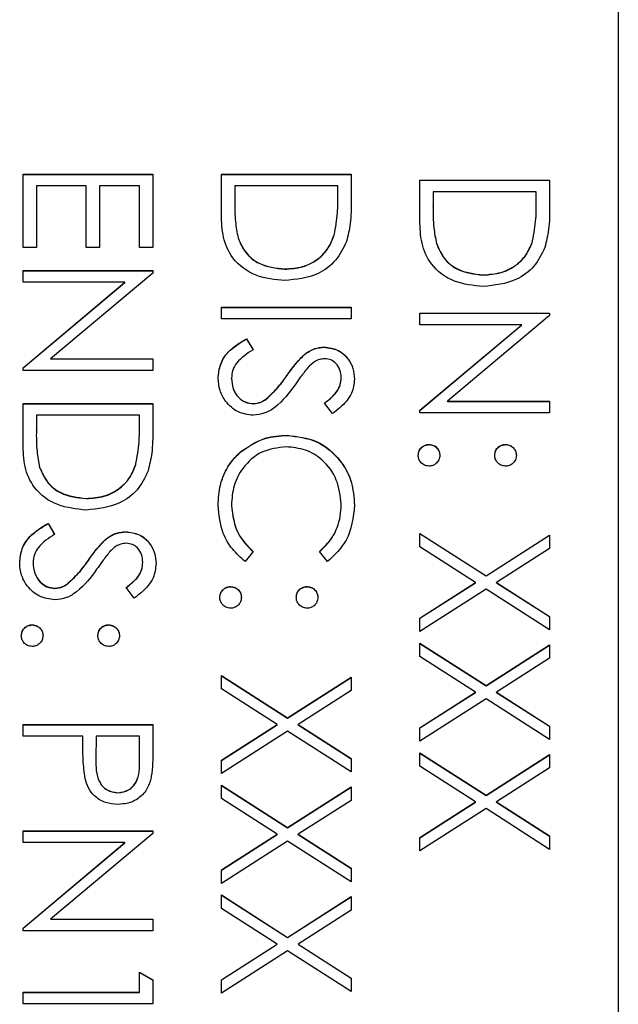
# Model space of a CAD drawing. Header units: millimetres. Extents: x 179 to 1964, y 94 to 1575.
# Tile 21 of 34: x 1769.76 to 1777.6, y 946.51 to 959.41. Entities that reach past the tile are written whole.
import ezdxf

# ---------------------------------------------------------------- set-up
doc = ezdxf.new("R2010")
doc.units = ezdxf.units.MM

msp = doc.modelspace()

# ---------------------------------------------------------------- linework, layer by layer
at = {"color": 7, "linetype": 'Continuous', "lineweight": 25}
for p, q in [((1777.604, 985.293), (1777.604, 925.315)), ((1769.804, 956.427), (1769.804, 957.386)), ((1769.804, 957.386), (1771.504, 957.386)), ((1769.804, 957.383), (1771.504, 957.383)), ((1771.504, 957.386), (1771.504, 956.427)), ((1772.404, 957.386), (1774.104, 957.386)), ((1772.404, 956.859), (1772.404, 957.386)), ((1772.404, 957.383), (1774.104, 957.383)), ((1774.104, 957.386), (1774.104, 957.042)), ((1775.004, 957.309), (1776.704, 957.309)), ((1775.004, 956.782), (1775.004, 957.309)), ((1775.004, 957.306), (1776.704, 957.306)), ((1776.704, 957.309), (1776.704, 956.965)), ((1769.979, 957.233), (1769.979, 956.427)), ((1770.632, 957.233), (1769.979, 957.233)), ((1770.632, 956.427), (1770.632, 957.233)), ((1770.807, 957.233), (1770.807, 956.427)), ((1771.33, 957.233), (1770.807, 957.233)), ((1771.33, 956.427), (1771.33, 957.233)), ((1772.579, 957.233), (1772.579, 957.038)), ((1773.93, 957.233), (1772.579, 957.233)), ((1773.93, 957.114), (1773.93, 957.233)), ((1772.579, 957.035), (1772.579, 957.038)), ((1773.93, 957.111), (1773.93, 957.114)), ((1775.179, 957.156), (1775.179, 956.961)), ((1776.53, 957.156), (1775.179, 957.156)), ((1776.53, 957.037), (1776.53, 957.156)), ((1776.53, 957.034), (1776.53, 957.037)), ((1775.179, 956.958), (1775.179, 956.961)), ((1772.622, 956.55), (1772.622, 956.552)), ((1773.882, 956.589), (1773.882, 956.591)), ((1769.979, 956.427), (1769.804, 956.427)), ((1770.807, 956.427), (1770.632, 956.427)), ((1771.504, 956.427), (1771.33, 956.427)), ((1775.222, 956.473), (1775.222, 956.475)), ((1776.482, 956.512), (1776.482, 956.514)), ((1773.233, 956.141), (1773.233, 956.144)), ((1769.804, 956.122), (1771.504, 956.122)), ((1769.804, 955.969), (1769.804, 956.122)), ((1769.804, 956.119), (1771.504, 956.119)), ((1771.504, 956.09), (1770.166, 954.967)), ((1771.504, 956.122), (1771.504, 956.09)), ((1775.833, 956.064), (1775.833, 956.067)), ((1771.139, 955.969), (1769.804, 955.969)), ((1769.804, 954.849), (1771.139, 955.969)), ((1769.804, 954.847), (1771.139, 955.967)), ((1771.139, 955.967), (1771.139, 955.969)), ((1772.404, 955.49), (1772.404, 955.643)), ((1772.404, 955.643), (1774.104, 955.643)), ((1772.404, 955.64), (1774.104, 955.64)), ((1774.104, 955.643), (1774.104, 955.49)), ((1774.104, 955.49), (1772.404, 955.49)), ((1775.004, 955.566), (1776.704, 955.566)), ((1775.004, 955.413), (1775.004, 955.566)), ((1775.004, 955.563), (1776.704, 955.563)), ((1776.704, 955.534), (1775.366, 954.411)), ((1776.704, 955.566), (1776.704, 955.534)), ((1776.339, 955.413), (1775.004, 955.413)), ((1775.004, 954.293), (1776.339, 955.413)), ((1775.004, 954.29), (1776.339, 955.41)), ((1776.339, 955.41), (1776.339, 955.413)), ((1772.732, 955.229), (1772.818, 955.085)), ((1772.732, 955.226), (1772.732, 955.229)), ((1772.732, 955.226), (1772.818, 955.082)), ((1773.751, 955.117), (1773.751, 955.12)), ((1773.492, 955.022), (1773.492, 955.025)), ((1769.804, 954.815), (1769.804, 954.849)), ((1770.166, 954.967), (1771.504, 954.967)), ((1770.166, 954.965), (1770.166, 954.967)), ((1770.166, 954.965), (1771.504, 954.965)), ((1771.504, 954.967), (1771.504, 954.815)), ((1771.504, 954.815), (1769.804, 954.815)), ((1773.261, 954.744), (1773.261, 954.746)), ((1773.973, 954.715), (1773.973, 954.718)), ((1772.535, 954.709), (1772.535, 954.712)), ((1769.804, 954.379), (1771.504, 954.379)), ((1769.804, 953.852), (1769.804, 954.379)), ((1769.804, 954.376), (1771.504, 954.376)), ((1771.504, 954.379), (1771.504, 954.036)), ((1772.823, 954.376), (1772.823, 954.379)), ((1772.99, 954.437), (1772.99, 954.44)), ((1773.86, 954.248), (1773.755, 954.386)), ((1775.366, 954.411), (1776.704, 954.411)), ((1775.366, 954.408), (1775.366, 954.411)), ((1775.366, 954.408), (1776.704, 954.408)), ((1776.704, 954.411), (1776.704, 954.258)), ((1769.979, 954.226), (1769.979, 954.031)), ((1771.33, 954.226), (1769.979, 954.226)), ((1771.33, 954.107), (1771.33, 954.226)), ((1775.004, 954.258), (1775.004, 954.293)), ((1776.704, 954.258), (1775.004, 954.258)), ((1771.33, 954.104), (1771.33, 954.107)), ((1769.979, 954.029), (1769.979, 954.031)), ((1773.264, 953.962), (1773.264, 953.965)), ((1775.124, 953.842), (1775.124, 953.844)), ((1776.127, 953.842), (1776.127, 953.844)), ((1772.658, 953.747), (1772.658, 953.75)), ((1771.282, 953.582), (1771.282, 953.585)), ((1770.022, 953.543), (1770.022, 953.546)), ((1770.633, 953.134), (1770.633, 953.137)), ((1772.535, 953.047), (1772.535, 953.05)), ((1773.973, 953.057), (1773.973, 953.06)), ((1770.132, 952.81), (1770.218, 952.667)), ((1770.132, 952.808), (1770.132, 952.81)), ((1770.132, 952.808), (1770.218, 952.664)), ((1771.151, 952.699), (1771.151, 952.701)), ((1775.004, 952.679), (1775.871, 952.124)), ((1775.004, 952.503), (1775.004, 952.679)), ((1775.004, 952.676), (1775.871, 952.121)), ((1775.871, 952.124), (1776.704, 952.657)), ((1775.871, 952.121), (1776.704, 952.654)), ((1776.704, 952.657), (1776.704, 952.481)), ((1770.892, 952.604), (1770.892, 952.606)), ((1772.818, 952.443), (1772.717, 952.309)), ((1773.792, 952.309), (1773.69, 952.443)), ((1775.734, 952.036), (1775.004, 952.503)), ((1776.704, 952.481), (1776.009, 952.036)), ((1769.935, 952.291), (1769.935, 952.294)), ((1770.661, 952.325), (1770.661, 952.328)), ((1771.373, 952.297), (1771.373, 952.3)), ((1770.39, 952.019), (1770.39, 952.022)), ((1775.004, 951.569), (1775.734, 952.036)), ((1775.004, 951.567), (1775.734, 952.033)), ((1775.734, 952.033), (1775.734, 952.036)), ((1775.871, 952.121), (1775.871, 952.124)), ((1776.009, 952.036), (1776.704, 951.591)), ((1776.009, 952.033), (1776.009, 952.036)), ((1776.009, 952.033), (1776.704, 951.588)), ((1770.223, 951.958), (1770.223, 951.961)), ((1771.26, 951.83), (1771.155, 951.968)), ((1772.524, 951.98), (1772.524, 951.982)), ((1773.527, 951.98), (1773.527, 951.982)), ((1775.871, 951.948), (1775.004, 951.393)), ((1776.704, 951.415), (1775.871, 951.948)), ((1775.004, 951.393), (1775.004, 951.569)), ((1776.704, 951.591), (1776.704, 951.415)), ((1769.924, 951.479), (1769.924, 951.481)), ((1770.927, 951.479), (1770.927, 951.481)), ((1775.004, 951.241), (1775.871, 950.686)), ((1775.004, 951.065), (1775.004, 951.241)), ((1775.004, 951.238), (1775.871, 950.683)), ((1775.871, 950.686), (1776.704, 951.219)), ((1775.871, 950.683), (1776.704, 951.216)), ((1776.704, 951.219), (1776.704, 951.043)), ((1775.734, 950.598), (1775.004, 951.065)), ((1776.704, 951.043), (1776.009, 950.598)), ((1772.404, 950.817), (1773.271, 950.262)), ((1772.404, 950.641), (1772.404, 950.817)), ((1772.404, 950.814), (1773.271, 950.259)), ((1773.271, 950.262), (1774.104, 950.795)), ((1773.271, 950.259), (1774.104, 950.792)), ((1774.104, 950.795), (1774.104, 950.619)), ((1773.134, 950.174), (1772.404, 950.641)), ((1774.104, 950.619), (1773.409, 950.174)), ((1775.004, 950.131), (1775.734, 950.598)), ((1775.004, 950.129), (1775.734, 950.595)), ((1775.734, 950.595), (1775.734, 950.598)), ((1775.871, 950.683), (1775.871, 950.686)), ((1776.009, 950.598), (1776.704, 950.153)), ((1776.009, 950.595), (1776.009, 950.598)), ((1776.009, 950.595), (1776.704, 950.151)), ((1775.871, 950.51), (1775.004, 949.955)), ((1776.704, 949.977), (1775.871, 950.51)), ((1773.271, 950.259), (1773.271, 950.262)), ((1769.804, 950.022), (1769.804, 950.174)), ((1769.804, 950.174), (1771.504, 950.174)), ((1769.804, 950.171), (1771.504, 950.171)), ((1771.504, 950.174), (1771.504, 949.841)), ((1772.404, 949.707), (1773.134, 950.174)), ((1772.404, 949.705), (1773.134, 950.171)), ((1773.271, 950.086), (1772.404, 949.531)), ((1773.134, 950.171), (1773.134, 950.174)), ((1774.104, 949.553), (1773.271, 950.086)), ((1773.409, 950.174), (1774.104, 949.729)), ((1773.409, 950.171), (1773.409, 950.174)), ((1773.409, 950.171), (1774.104, 949.726)), ((1775.004, 949.955), (1775.004, 950.131)), ((1776.704, 950.153), (1776.704, 949.977)), ((1770.589, 950.022), (1769.804, 950.022)), ((1770.589, 949.9), (1770.589, 950.022)), ((1770.763, 950.022), (1770.759, 949.724)), ((1771.33, 950.022), (1770.763, 950.022)), ((1771.33, 949.711), (1771.33, 950.022)), ((1770.759, 949.718), (1770.759, 949.715)), ((1771.33, 949.708), (1771.33, 949.711)), ((1772.404, 949.531), (1772.404, 949.707)), ((1774.104, 949.729), (1774.104, 949.553)), ((1775.004, 949.803), (1775.871, 949.248)), ((1775.004, 949.627), (1775.004, 949.803)), ((1775.004, 949.8), (1775.871, 949.245)), ((1775.871, 949.248), (1776.704, 949.781)), ((1775.871, 949.245), (1776.704, 949.778)), ((1776.704, 949.781), (1776.704, 949.605)), ((1775.734, 949.16), (1775.004, 949.627)), ((1776.704, 949.605), (1776.009, 949.16)), ((1772.404, 949.379), (1773.271, 948.824)), ((1772.404, 949.203), (1772.404, 949.379)), ((1772.404, 949.376), (1773.271, 948.821)), ((1773.271, 948.824), (1774.104, 949.357)), ((1773.271, 948.821), (1774.104, 949.354)), ((1774.104, 949.357), (1774.104, 949.181)), ((1771.047, 949.278), (1771.047, 949.281)), ((1773.134, 948.736), (1772.404, 949.203)), ((1774.104, 949.181), (1773.409, 948.736)), ((1775.871, 949.245), (1775.871, 949.248)), ((1775.004, 948.694), (1775.734, 949.16)), ((1775.004, 948.691), (1775.734, 949.158)), ((1775.871, 949.072), (1775.004, 948.518)), ((1775.734, 949.158), (1775.734, 949.16)), ((1776.704, 948.539), (1775.871, 949.072)), ((1776.009, 949.16), (1776.704, 948.715)), ((1776.009, 949.158), (1776.009, 949.16)), ((1776.009, 949.158), (1776.704, 948.713)), ((1769.804, 948.78), (1771.504, 948.78)), ((1769.804, 948.627), (1769.804, 948.78)), ((1771.504, 948.78), (1771.504, 948.748)), ((1773.271, 948.821), (1773.271, 948.824)), ((1769.804, 948.777), (1771.504, 948.777)), ((1771.504, 948.748), (1770.166, 947.625)), ((1772.404, 948.269), (1773.134, 948.736)), ((1772.404, 948.267), (1773.134, 948.733)), ((1773.134, 948.733), (1773.134, 948.736)), ((1773.409, 948.736), (1774.104, 948.291)), ((1773.409, 948.733), (1773.409, 948.736)), ((1773.409, 948.733), (1774.104, 948.289)), ((1775.004, 948.518), (1775.004, 948.694)), ((1776.704, 948.715), (1776.704, 948.539)), ((1771.139, 948.627), (1769.804, 948.627)), ((1769.804, 947.507), (1771.139, 948.627)), ((1769.804, 947.505), (1771.139, 948.625)), ((1771.139, 948.625), (1771.139, 948.627)), ((1773.271, 948.648), (1772.404, 948.093)), ((1774.104, 948.115), (1773.271, 948.648)), ((1772.404, 948.093), (1772.404, 948.269)), ((1774.104, 948.291), (1774.104, 948.115)), ((1772.404, 947.941), (1773.271, 947.386)), ((1772.404, 947.765), (1772.404, 947.941)), ((1772.404, 947.938), (1773.271, 947.383)), ((1773.271, 947.386), (1774.104, 947.919)), ((1773.271, 947.383), (1774.104, 947.916)), ((1774.104, 947.919), (1774.104, 947.743)), ((1773.134, 947.298), (1772.404, 947.765)), ((1770.166, 947.625), (1771.504, 947.625)), ((1770.166, 947.622), (1770.166, 947.625)), ((1770.166, 947.622), (1771.504, 947.622)), ((1771.504, 947.625), (1771.504, 947.473)), ((1774.104, 947.743), (1773.409, 947.298)), ((1769.804, 947.473), (1769.804, 947.507)), ((1771.504, 947.473), (1769.804, 947.473)), ((1773.271, 947.383), (1773.271, 947.386)), ((1772.404, 946.831), (1773.134, 947.298)), ((1772.404, 946.829), (1773.134, 947.296)), ((1773.134, 947.296), (1773.134, 947.298)), ((1773.409, 947.298), (1774.104, 946.853)), ((1773.409, 947.296), (1773.409, 947.298)), ((1773.409, 947.296), (1774.104, 946.851)), ((1773.271, 947.21), (1772.404, 946.656)), ((1774.104, 946.677), (1773.271, 947.21)), ((1771.33, 946.666), (1771.33, 946.928)), ((1771.33, 946.928), (1771.504, 946.828)), ((1771.33, 946.925), (1771.504, 946.825)), ((1774.104, 946.853), (1774.104, 946.677)), ((1771.504, 946.828), (1771.504, 946.514)), ((1772.404, 946.656), (1772.404, 946.831)), ((1769.804, 946.666), (1771.33, 946.666)), ((1769.804, 946.514), (1769.804, 946.666)), ((1769.804, 946.664), (1771.33, 946.664)), ((1771.33, 946.664), (1771.33, 946.666)), ((1771.504, 946.514), (1769.804, 946.514))]:
    msp.add_line(p, q, dxfattribs=at)
for points, knots in [([(1772.579, 957.038), (1772.578, 956.946), (1772.578, 956.783), (1772.608, 956.623), (1772.622, 956.552)], [0, 0, 0, 0, 0.560426, 1, 1, 1, 1]), ([(1772.579, 957.035), (1772.578, 956.944), (1772.578, 956.78), (1772.608, 956.62), (1772.622, 956.55)], [0, 0, 0, 0, 0.560426, 1, 1, 1, 1]), ([(1773.882, 956.591), (1773.899, 956.688), (1773.93, 956.861), (1773.93, 957.036), (1773.93, 957.114)], [0, 0, 0, 0, 0.559542, 1, 1, 1, 1]), ([(1773.882, 956.589), (1773.899, 956.685), (1773.93, 956.858), (1773.93, 957.034), (1773.93, 957.111)], [0, 0, 0, 0, 0.559542, 1, 1, 1, 1]), ([(1774.104, 957.042), (1774.104, 956.94), (1774.104, 956.758), (1774.061, 956.581), (1774.043, 956.503)], [0, 0, 0, 0, 0.560445, 1, 1, 1, 1]), ([(1776.482, 956.514), (1776.499, 956.611), (1776.53, 956.784), (1776.53, 956.959), (1776.53, 957.037)], [0, 0, 0, 0, 0.559542, 1, 1, 1, 1]), ([(1775.179, 956.961), (1775.178, 956.869), (1775.178, 956.706), (1775.208, 956.546), (1775.222, 956.475)], [0, 0, 0, 0, 0.560426, 1, 1, 1, 1]), ([(1775.179, 956.958), (1775.178, 956.867), (1775.178, 956.703), (1775.208, 956.543), (1775.222, 956.473)], [0, 0, 0, 0, 0.560426, 1, 1, 1, 1]), ([(1776.482, 956.512), (1776.499, 956.608), (1776.53, 956.781), (1776.53, 956.957), (1776.53, 957.034)], [0, 0, 0, 0, 0.559542, 1, 1, 1, 1]), ([(1776.704, 956.965), (1776.704, 956.863), (1776.704, 956.681), (1776.661, 956.504), (1776.643, 956.426)], [0, 0, 0, 0, 0.560445, 1, 1, 1, 1]), ([(1773.233, 955.991), (1773.105, 956.004), (1772.85, 956.028), (1772.546, 956.249), (1772.413, 956.558), (1772.407, 956.758), (1772.404, 956.859)], [0, 0, 0, 0, 0.280124, 0.559248, 0.778837, 1, 1, 1, 1]), ([(1775.833, 955.914), (1775.705, 955.927), (1775.45, 955.951), (1775.146, 956.172), (1775.013, 956.481), (1775.007, 956.681), (1775.004, 956.782)], [0, 0, 0, 0, 0.280124, 0.559248, 0.778837, 1, 1, 1, 1]), ([(1772.622, 956.552), (1772.651, 956.484), (1772.711, 956.349), (1772.926, 956.178), (1773.117, 956.157), (1773.233, 956.144)], [0, 0, 0, 0, 0.280536, 0.561015, 1, 1, 1, 1]), ([(1772.622, 956.55), (1772.651, 956.482), (1772.711, 956.346), (1772.926, 956.175), (1773.117, 956.154), (1773.233, 956.141)], [0, 0, 0, 0, 0.280536, 0.561015, 1, 1, 1, 1]), ([(1773.233, 956.144), (1773.313, 956.149), (1773.472, 956.16), (1773.672, 956.266), (1773.815, 956.416), (1773.86, 956.533), (1773.882, 956.591)], [0, 0, 0, 0, 0.280178, 0.559765, 0.779797, 1, 1, 1, 1]), ([(1773.233, 956.141), (1773.313, 956.147), (1773.472, 956.157), (1773.672, 956.263), (1773.815, 956.413), (1773.86, 956.53), (1773.882, 956.589)], [0, 0, 0, 0, 0.280178, 0.559765, 0.779797, 1, 1, 1, 1]), ([(1774.043, 956.503), (1774.001, 956.417), (1773.917, 956.244), (1773.63, 956.033), (1773.383, 956.007), (1773.233, 955.991)], [0, 0, 0, 0, 0.280264, 0.560715, 1, 1, 1, 1]), ([(1775.222, 956.475), (1775.251, 956.407), (1775.311, 956.272), (1775.526, 956.101), (1775.717, 956.08), (1775.833, 956.067)], [0, 0, 0, 0, 0.280536, 0.561015, 1, 1, 1, 1]), ([(1775.222, 956.473), (1775.251, 956.405), (1775.311, 956.269), (1775.526, 956.098), (1775.717, 956.077), (1775.833, 956.064)], [0, 0, 0, 0, 0.280536, 0.561015, 1, 1, 1, 1]), ([(1775.833, 956.067), (1775.913, 956.072), (1776.072, 956.083), (1776.272, 956.189), (1776.415, 956.339), (1776.46, 956.456), (1776.482, 956.514)], [0, 0, 0, 0, 0.2801784, 0.5597646, 0.7797967, 1, 1, 1, 1]), ([(1775.833, 956.064), (1775.913, 956.069), (1776.072, 956.08), (1776.272, 956.186), (1776.415, 956.336), (1776.46, 956.453), (1776.482, 956.512)], [0, 0, 0, 0, 0.280178, 0.559765, 0.779797, 1, 1, 1, 1]), ([(1776.643, 956.426), (1776.601, 956.34), (1776.517, 956.167), (1776.23, 955.956), (1775.983, 955.93), (1775.833, 955.914)], [0, 0, 0, 0, 0.280264, 0.560715, 1, 1, 1, 1]), ([(1772.361, 954.712), (1772.367, 954.775), (1772.379, 954.901), (1772.508, 955.094), (1772.647, 955.178), (1772.732, 955.229)], [0, 0, 0, 0, 0.27988, 0.559666, 1, 1, 1, 1]), ([(1772.361, 954.709), (1772.367, 954.772), (1772.379, 954.898), (1772.508, 955.092), (1772.647, 955.175), (1772.732, 955.226)], [0, 0, 0, 0, 0.2798798, 0.5596658, 1, 1, 1, 1]), ([(1773.492, 955.025), (1773.536, 955.055), (1773.615, 955.108), (1773.709, 955.116), (1773.751, 955.12)], [0, 0, 0, 0, 0.55984, 1, 1, 1, 1]), ([(1773.492, 955.022), (1773.536, 955.052), (1773.615, 955.106), (1773.709, 955.114), (1773.751, 955.117)], [0, 0, 0, 0, 0.55984, 1, 1, 1, 1]), ([(1773.751, 955.12), (1773.811, 955.112), (1773.932, 955.098), (1774.063, 954.982), (1774.136, 954.843), (1774.144, 954.748), (1774.148, 954.701)], [0, 0, 0, 0, 0.2795526, 0.5587984, 0.7793777, 1, 1, 1, 1]), ([(1773.751, 955.117), (1773.811, 955.11), (1773.932, 955.095), (1774.063, 954.979), (1774.136, 954.84), (1774.144, 954.746), (1774.148, 954.698)], [0, 0, 0, 0, 0.2795526, 0.5587984, 0.7793777, 1, 1, 1, 1]), ([(1772.818, 955.085), (1772.741, 955.035), (1772.632, 954.964), (1772.546, 954.82), (1772.539, 954.748), (1772.535, 954.712)], [0, 0, 0, 0, 0.559321, 0.779782, 1, 1, 1, 1]), ([(1773.261, 954.746), (1773.3, 954.802), (1773.37, 954.901), (1773.455, 954.987), (1773.492, 955.025)], [0, 0, 0, 0, 0.560413, 1, 1, 1, 1]), ([(1773.261, 954.744), (1773.3, 954.799), (1773.37, 954.898), (1773.455, 954.984), (1773.492, 955.022)], [0, 0, 0, 0, 0.560413, 1, 1, 1, 1]), ([(1773.539, 954.855), (1773.506, 954.813), (1773.448, 954.738), (1773.393, 954.661), (1773.369, 954.627)], [0, 0, 0, 0, 0.559906, 1, 1, 1, 1]), ([(1773.758, 954.967), (1773.734, 954.965), (1773.687, 954.961), (1773.609, 954.924), (1773.565, 954.881), (1773.539, 954.855)], [0, 0, 0, 0, 0.279946, 0.559774, 1, 1, 1, 1]), ([(1773.973, 954.718), (1773.971, 954.753), (1773.965, 954.821), (1773.912, 954.904), (1773.84, 954.959), (1773.785, 954.964), (1773.758, 954.967)], [0, 0, 0, 0, 0.280274, 0.559931, 0.77992, 1, 1, 1, 1]), ([(1772.99, 954.44), (1773.046, 954.492), (1773.146, 954.586), (1773.226, 954.697), (1773.261, 954.746)], [0, 0, 0, 0, 0.559496, 1, 1, 1, 1]), ([(1772.99, 954.437), (1773.046, 954.49), (1773.146, 954.583), (1773.226, 954.695), (1773.261, 954.744)], [0, 0, 0, 0, 0.559496, 1, 1, 1, 1]), ([(1773.755, 954.386), (1773.792, 954.416), (1773.852, 954.464), (1773.925, 954.544), (1773.966, 954.627), (1773.971, 954.688), (1773.973, 954.718)], [0, 0, 0, 0, 0.340409, 0.560482, 0.78018, 1, 1, 1, 1]), ([(1773.755, 954.383), (1773.792, 954.413), (1773.852, 954.461), (1773.925, 954.541), (1773.966, 954.624), (1773.971, 954.685), (1773.973, 954.715)], [0, 0, 0, 0, 0.340409, 0.560482, 0.78018, 1, 1, 1, 1]), ([(1772.821, 954.226), (1772.751, 954.236), (1772.612, 954.255), (1772.464, 954.391), (1772.374, 954.548), (1772.365, 954.657), (1772.361, 954.712)], [0, 0, 0, 0, 0.279183, 0.559085, 0.779446, 1, 1, 1, 1]), ([(1772.535, 954.712), (1772.539, 954.666), (1772.549, 954.575), (1772.617, 954.463), (1772.715, 954.392), (1772.787, 954.383), (1772.823, 954.379)], [0, 0, 0, 0, 0.280276, 0.560148, 0.780153, 1, 1, 1, 1]), ([(1772.535, 954.709), (1772.539, 954.664), (1772.549, 954.572), (1772.617, 954.461), (1772.715, 954.39), (1772.787, 954.381), (1772.823, 954.376)], [0, 0, 0, 0, 0.2802764, 0.5601478, 0.7801531, 1, 1, 1, 1]), ([(1773.369, 954.627), (1773.29, 954.52), (1773.18, 954.372), (1772.976, 954.246), (1772.872, 954.233), (1772.821, 954.226)], [0, 0, 0, 0, 0.5601154, 0.7802838, 1, 1, 1, 1]), ([(1774.148, 954.701), (1774.14, 954.637), (1774.128, 954.532), (1774.046, 954.409), (1773.958, 954.322), (1773.893, 954.273), (1773.86, 954.248)], [0, 0, 0, 0, 0.338729, 0.558835, 0.779344, 1, 1, 1, 1]), ([(1772.823, 954.379), (1772.857, 954.383), (1772.917, 954.391), (1772.968, 954.425), (1772.99, 954.44)], [0, 0, 0, 0, 0.55899, 1, 1, 1, 1]), ([(1772.823, 954.376), (1772.857, 954.38), (1772.917, 954.388), (1772.968, 954.422), (1772.99, 954.437)], [0, 0, 0, 0, 0.55899, 1, 1, 1, 1]), ([(1771.282, 953.585), (1771.299, 953.681), (1771.33, 953.854), (1771.33, 954.03), (1771.33, 954.107)], [0, 0, 0, 0, 0.559542, 1, 1, 1, 1]), ([(1771.282, 953.582), (1771.299, 953.679), (1771.33, 953.852), (1771.33, 954.027), (1771.33, 954.104)], [0, 0, 0, 0, 0.559542, 1, 1, 1, 1]), ([(1769.979, 954.031), (1769.978, 953.94), (1769.978, 953.776), (1770.008, 953.616), (1770.022, 953.546)], [0, 0, 0, 0, 0.560426, 1, 1, 1, 1]), ([(1769.979, 954.029), (1769.978, 953.937), (1769.978, 953.774), (1770.008, 953.613), (1770.022, 953.543)], [0, 0, 0, 0, 0.560426, 1, 1, 1, 1]), ([(1771.504, 954.036), (1771.504, 953.934), (1771.504, 953.751), (1771.461, 953.574), (1771.443, 953.497)], [0, 0, 0, 0, 0.560445, 1, 1, 1, 1]), ([(1772.658, 953.75), (1772.761, 953.82), (1772.945, 953.946), (1773.166, 953.959), (1773.264, 953.965)], [0, 0, 0, 0, 0.559029, 1, 1, 1, 1]), ([(1772.658, 953.747), (1772.761, 953.817), (1772.945, 953.943), (1773.166, 953.956), (1773.264, 953.962)], [0, 0, 0, 0, 0.559029, 1, 1, 1, 1]), ([(1773.264, 953.965), (1773.397, 953.95), (1773.664, 953.918), (1773.956, 953.667), (1774.124, 953.364), (1774.14, 953.155), (1774.148, 953.051)], [0, 0, 0, 0, 0.279512, 0.55908, 0.779374, 1, 1, 1, 1]), ([(1773.264, 953.962), (1773.397, 953.947), (1773.664, 953.916), (1773.956, 953.664), (1774.124, 953.362), (1774.14, 953.153), (1774.148, 953.048)], [0, 0, 0, 0, 0.2795119, 0.5590796, 0.7793739, 1, 1, 1, 1]), ([(1770.633, 952.985), (1770.505, 952.997), (1770.25, 953.022), (1769.946, 953.242), (1769.813, 953.551), (1769.807, 953.752), (1769.804, 953.852)], [0, 0, 0, 0, 0.280124, 0.559248, 0.778837, 1, 1, 1, 1]), ([(1773.252, 953.813), (1773.142, 953.8), (1772.923, 953.774), (1772.686, 953.561), (1772.553, 953.308), (1772.541, 953.136), (1772.535, 953.05)], [0, 0, 0, 0, 0.279434, 0.558921, 0.779283, 1, 1, 1, 1]), ([(1773.973, 953.06), (1773.961, 953.169), (1773.936, 953.386), (1773.752, 953.639), (1773.509, 953.789), (1773.338, 953.805), (1773.252, 953.813)], [0, 0, 0, 0, 0.279856, 0.559519, 0.779686, 1, 1, 1, 1]), ([(1774.982, 953.703), (1774.985, 953.724), (1774.99, 953.765), (1775.029, 953.811), (1775.075, 953.84), (1775.108, 953.843), (1775.124, 953.844)], [0, 0, 0, 0, 0.279581, 0.559143, 0.779575, 1, 1, 1, 1]), ([(1774.982, 953.7), (1774.985, 953.721), (1774.99, 953.763), (1775.029, 953.809), (1775.075, 953.837), (1775.108, 953.84), (1775.124, 953.842)], [0, 0, 0, 0, 0.279581, 0.559143, 0.779575, 1, 1, 1, 1]), ([(1775.124, 953.844), (1775.145, 953.842), (1775.187, 953.837), (1775.233, 953.799), (1775.261, 953.752), (1775.264, 953.719), (1775.266, 953.703)], [0, 0, 0, 0, 0.279576, 0.559284, 0.779552, 1, 1, 1, 1]), ([(1775.124, 953.842), (1775.145, 953.839), (1775.187, 953.834), (1775.233, 953.796), (1775.261, 953.749), (1775.264, 953.717), (1775.266, 953.7)], [0, 0, 0, 0, 0.279576, 0.559284, 0.779552, 1, 1, 1, 1]), ([(1775.985, 953.703), (1775.987, 953.724), (1775.992, 953.766), (1776.031, 953.812), (1776.077, 953.84), (1776.11, 953.843), (1776.127, 953.844)], [0, 0, 0, 0, 0.279647, 0.559299, 0.779615, 1, 1, 1, 1]), ([(1775.985, 953.7), (1775.987, 953.721), (1775.992, 953.763), (1776.031, 953.809), (1776.077, 953.837), (1776.11, 953.84), (1776.127, 953.842)], [0, 0, 0, 0, 0.2796468, 0.5592988, 0.7796148, 1, 1, 1, 1]), ([(1776.127, 953.844), (1776.147, 953.842), (1776.189, 953.837), (1776.235, 953.798), (1776.264, 953.752), (1776.267, 953.719), (1776.268, 953.703)], [0, 0, 0, 0, 0.279585, 0.559454, 0.779697, 1, 1, 1, 1]), ([(1776.127, 953.842), (1776.147, 953.839), (1776.189, 953.834), (1776.235, 953.796), (1776.264, 953.749), (1776.267, 953.716), (1776.268, 953.7)], [0, 0, 0, 0, 0.279585, 0.559454, 0.779697, 1, 1, 1, 1]), ([(1772.361, 953.049), (1772.366, 953.138), (1772.374, 953.285), (1772.444, 953.479), (1772.533, 953.629), (1772.616, 953.709), (1772.658, 953.75)], [0, 0, 0, 0, 0.339838, 0.559927, 0.779959, 1, 1, 1, 1]), ([(1772.361, 953.046), (1772.366, 953.135), (1772.374, 953.283), (1772.444, 953.476), (1772.533, 953.627), (1772.616, 953.707), (1772.658, 953.747)], [0, 0, 0, 0, 0.339838, 0.559927, 0.779959, 1, 1, 1, 1]), ([(1775.124, 953.561), (1775.103, 953.564), (1775.061, 953.569), (1775.015, 953.607), (1774.987, 953.654), (1774.984, 953.686), (1774.982, 953.703)], [0, 0, 0, 0, 0.279469, 0.559358, 0.779674, 1, 1, 1, 1]), ([(1775.266, 953.703), (1775.263, 953.682), (1775.259, 953.64), (1775.22, 953.594), (1775.173, 953.565), (1775.141, 953.562), (1775.124, 953.561)], [0, 0, 0, 0, 0.279602, 0.559212, 0.779475, 1, 1, 1, 1]), ([(1776.127, 953.561), (1776.106, 953.564), (1776.064, 953.568), (1776.018, 953.607), (1775.989, 953.653), (1775.986, 953.686), (1775.985, 953.703)], [0, 0, 0, 0, 0.279517, 0.559326, 0.779544, 1, 1, 1, 1]), ([(1776.268, 953.703), (1776.266, 953.682), (1776.261, 953.64), (1776.222, 953.594), (1776.176, 953.565), (1776.143, 953.562), (1776.127, 953.561)], [0, 0, 0, 0, 0.2796016, 0.559212, 0.7794752, 1, 1, 1, 1]), ([(1770.633, 953.137), (1770.713, 953.143), (1770.872, 953.154), (1771.072, 953.259), (1771.215, 953.409), (1771.26, 953.526), (1771.282, 953.585)], [0, 0, 0, 0, 0.280178, 0.559765, 0.779797, 1, 1, 1, 1]), ([(1770.633, 953.134), (1770.713, 953.14), (1770.872, 953.151), (1771.072, 953.256), (1771.215, 953.407), (1771.26, 953.524), (1771.282, 953.582)], [0, 0, 0, 0, 0.280178, 0.559765, 0.779797, 1, 1, 1, 1]), ([(1770.022, 953.546), (1770.051, 953.478), (1770.111, 953.342), (1770.326, 953.171), (1770.517, 953.15), (1770.633, 953.137)], [0, 0, 0, 0, 0.280536, 0.561015, 1, 1, 1, 1]), ([(1770.022, 953.543), (1770.051, 953.475), (1770.111, 953.339), (1770.326, 953.168), (1770.517, 953.147), (1770.633, 953.134)], [0, 0, 0, 0, 0.2805364, 0.5610151, 1, 1, 1, 1]), ([(1771.443, 953.497), (1771.401, 953.41), (1771.317, 953.237), (1771.03, 953.027), (1770.783, 953.001), (1770.633, 952.985)], [0, 0, 0, 0, 0.280264, 0.560715, 1, 1, 1, 1]), ([(1772.717, 952.309), (1772.657, 952.362), (1772.537, 952.466), (1772.393, 952.718), (1772.373, 952.923), (1772.361, 953.049)], [0, 0, 0, 0, 0.28041, 0.560795, 1, 1, 1, 1]), ([(1772.535, 953.05), (1772.551, 952.918), (1772.58, 952.683), (1772.745, 952.516), (1772.818, 952.443)], [0, 0, 0, 0, 0.558772, 1, 1, 1, 1]), ([(1772.535, 953.047), (1772.551, 952.916), (1772.58, 952.68), (1772.745, 952.514), (1772.818, 952.44)], [0, 0, 0, 0, 0.5587722, 1, 1, 1, 1]), ([(1773.69, 952.443), (1773.748, 952.498), (1773.843, 952.59), (1773.924, 952.756), (1773.967, 952.905), (1773.971, 953.009), (1773.973, 953.06)], [0, 0, 0, 0, 0.339327, 0.559466, 0.779727, 1, 1, 1, 1]), ([(1773.69, 952.44), (1773.748, 952.495), (1773.843, 952.587), (1773.924, 952.753), (1773.967, 952.903), (1773.971, 953.006), (1773.973, 953.057)], [0, 0, 0, 0, 0.3393271, 0.5594657, 0.7797271, 1, 1, 1, 1]), ([(1774.148, 953.051), (1774.13, 952.887), (1774.097, 952.596), (1773.886, 952.397), (1773.792, 952.309)], [0, 0, 0, 0, 0.559517, 1, 1, 1, 1]), ([(1769.761, 952.294), (1769.767, 952.356), (1769.779, 952.482), (1769.908, 952.676), (1770.047, 952.759), (1770.132, 952.81)], [0, 0, 0, 0, 0.27988, 0.559666, 1, 1, 1, 1]), ([(1769.761, 952.291), (1769.767, 952.354), (1769.779, 952.479), (1769.908, 952.673), (1770.047, 952.757), (1770.132, 952.808)], [0, 0, 0, 0, 0.27988, 0.559666, 1, 1, 1, 1]), ([(1770.218, 952.667), (1770.141, 952.616), (1770.032, 952.546), (1769.946, 952.402), (1769.939, 952.33), (1769.935, 952.294)], [0, 0, 0, 0, 0.559321, 0.779782, 1, 1, 1, 1]), ([(1770.892, 952.606), (1770.936, 952.636), (1771.015, 952.69), (1771.109, 952.698), (1771.151, 952.701)], [0, 0, 0, 0, 0.55984, 1, 1, 1, 1]), ([(1770.892, 952.604), (1770.936, 952.634), (1771.015, 952.687), (1771.109, 952.695), (1771.151, 952.699)], [0, 0, 0, 0, 0.55984, 1, 1, 1, 1]), ([(1771.151, 952.701), (1771.211, 952.694), (1771.332, 952.679), (1771.463, 952.563), (1771.536, 952.424), (1771.544, 952.33), (1771.548, 952.283)], [0, 0, 0, 0, 0.279553, 0.558798, 0.779378, 1, 1, 1, 1]), ([(1771.151, 952.699), (1771.211, 952.691), (1771.332, 952.677), (1771.463, 952.561), (1771.536, 952.422), (1771.544, 952.327), (1771.548, 952.28)], [0, 0, 0, 0, 0.279553, 0.558798, 0.779378, 1, 1, 1, 1]), ([(1770.661, 952.328), (1770.7, 952.383), (1770.77, 952.482), (1770.855, 952.568), (1770.892, 952.606)], [0, 0, 0, 0, 0.560413, 1, 1, 1, 1]), ([(1770.661, 952.325), (1770.7, 952.381), (1770.77, 952.48), (1770.855, 952.566), (1770.892, 952.604)], [0, 0, 0, 0, 0.560413, 1, 1, 1, 1]), ([(1771.158, 952.549), (1771.134, 952.547), (1771.087, 952.543), (1771.009, 952.506), (1770.965, 952.463), (1770.939, 952.437)], [0, 0, 0, 0, 0.279946, 0.559774, 1, 1, 1, 1]), ([(1771.373, 952.3), (1771.371, 952.334), (1771.365, 952.403), (1771.312, 952.486), (1771.24, 952.541), (1771.185, 952.546), (1771.158, 952.549)], [0, 0, 0, 0, 0.280274, 0.559931, 0.77992, 1, 1, 1, 1]), ([(1770.939, 952.437), (1770.906, 952.395), (1770.848, 952.32), (1770.793, 952.243), (1770.769, 952.208)], [0, 0, 0, 0, 0.559906, 1, 1, 1, 1]), ([(1770.221, 951.808), (1770.151, 951.818), (1770.012, 951.837), (1769.864, 951.972), (1769.774, 952.129), (1769.765, 952.239), (1769.761, 952.294)], [0, 0, 0, 0, 0.279183, 0.559085, 0.779446, 1, 1, 1, 1]), ([(1769.935, 952.294), (1769.939, 952.248), (1769.949, 952.157), (1770.017, 952.045), (1770.115, 951.974), (1770.187, 951.965), (1770.223, 951.961)], [0, 0, 0, 0, 0.2802764, 0.5601478, 0.7801531, 1, 1, 1, 1]), ([(1769.935, 952.291), (1769.939, 952.245), (1769.949, 952.154), (1770.017, 952.042), (1770.115, 951.971), (1770.187, 951.962), (1770.223, 951.958)], [0, 0, 0, 0, 0.280276, 0.560148, 0.780153, 1, 1, 1, 1]), ([(1770.39, 952.022), (1770.446, 952.074), (1770.546, 952.168), (1770.626, 952.279), (1770.661, 952.328)], [0, 0, 0, 0, 0.559496, 1, 1, 1, 1]), ([(1770.39, 952.019), (1770.446, 952.071), (1770.546, 952.165), (1770.626, 952.276), (1770.661, 952.325)], [0, 0, 0, 0, 0.5594958, 1, 1, 1, 1]), ([(1771.155, 951.968), (1771.192, 951.997), (1771.252, 952.046), (1771.325, 952.125), (1771.366, 952.209), (1771.371, 952.269), (1771.373, 952.3)], [0, 0, 0, 0, 0.340409, 0.560482, 0.78018, 1, 1, 1, 1]), ([(1771.155, 951.965), (1771.192, 951.994), (1771.252, 952.043), (1771.325, 952.123), (1771.366, 952.206), (1771.371, 952.267), (1771.373, 952.297)], [0, 0, 0, 0, 0.340409, 0.560482, 0.78018, 1, 1, 1, 1]), ([(1771.548, 952.283), (1771.54, 952.219), (1771.528, 952.114), (1771.446, 951.991), (1771.358, 951.904), (1771.293, 951.855), (1771.26, 951.83)], [0, 0, 0, 0, 0.3387292, 0.5588354, 0.7793438, 1, 1, 1, 1]), ([(1770.769, 952.208), (1770.69, 952.102), (1770.58, 951.954), (1770.376, 951.827), (1770.272, 951.814), (1770.221, 951.808)], [0, 0, 0, 0, 0.560115, 0.780284, 1, 1, 1, 1]), ([(1770.223, 951.961), (1770.257, 951.965), (1770.317, 951.972), (1770.368, 952.006), (1770.39, 952.022)], [0, 0, 0, 0, 0.5589902, 1, 1, 1, 1]), ([(1770.223, 951.958), (1770.257, 951.962), (1770.317, 951.97), (1770.368, 952.004), (1770.39, 952.019)], [0, 0, 0, 0, 0.55899, 1, 1, 1, 1]), ([(1772.382, 951.841), (1772.385, 951.862), (1772.39, 951.903), (1772.429, 951.949), (1772.475, 951.978), (1772.508, 951.981), (1772.524, 951.982)], [0, 0, 0, 0, 0.2795812, 0.5591432, 0.7795754, 1, 1, 1, 1]), ([(1772.382, 951.838), (1772.385, 951.859), (1772.39, 951.901), (1772.429, 951.947), (1772.475, 951.975), (1772.508, 951.978), (1772.524, 951.98)], [0, 0, 0, 0, 0.279581, 0.559143, 0.779575, 1, 1, 1, 1]), ([(1772.524, 951.982), (1772.545, 951.98), (1772.587, 951.975), (1772.633, 951.937), (1772.661, 951.89), (1772.664, 951.857), (1772.666, 951.841)], [0, 0, 0, 0, 0.279576, 0.559284, 0.779552, 1, 1, 1, 1]), ([(1772.524, 951.98), (1772.545, 951.977), (1772.587, 951.972), (1772.633, 951.934), (1772.661, 951.887), (1772.664, 951.855), (1772.666, 951.838)], [0, 0, 0, 0, 0.2795762, 0.5592837, 0.7795524, 1, 1, 1, 1]), ([(1773.385, 951.841), (1773.387, 951.862), (1773.392, 951.904), (1773.431, 951.95), (1773.477, 951.978), (1773.51, 951.981), (1773.527, 951.982)], [0, 0, 0, 0, 0.2796468, 0.5592988, 0.7796148, 1, 1, 1, 1]), ([(1773.385, 951.838), (1773.387, 951.859), (1773.392, 951.901), (1773.431, 951.947), (1773.477, 951.975), (1773.51, 951.978), (1773.527, 951.98)], [0, 0, 0, 0, 0.279647, 0.559299, 0.779615, 1, 1, 1, 1]), ([(1773.527, 951.982), (1773.547, 951.98), (1773.589, 951.975), (1773.635, 951.936), (1773.664, 951.89), (1773.667, 951.857), (1773.668, 951.841)], [0, 0, 0, 0, 0.2795852, 0.5594544, 0.7796968, 1, 1, 1, 1]), ([(1773.527, 951.98), (1773.547, 951.977), (1773.589, 951.972), (1773.635, 951.934), (1773.664, 951.887), (1773.667, 951.854), (1773.668, 951.838)], [0, 0, 0, 0, 0.279585, 0.559454, 0.779697, 1, 1, 1, 1]), ([(1772.524, 951.699), (1772.503, 951.702), (1772.461, 951.707), (1772.415, 951.745), (1772.387, 951.792), (1772.384, 951.824), (1772.382, 951.841)], [0, 0, 0, 0, 0.279469, 0.559358, 0.779674, 1, 1, 1, 1]), ([(1772.666, 951.841), (1772.663, 951.82), (1772.659, 951.778), (1772.62, 951.732), (1772.573, 951.703), (1772.541, 951.7), (1772.524, 951.699)], [0, 0, 0, 0, 0.279602, 0.559212, 0.779475, 1, 1, 1, 1]), ([(1773.527, 951.699), (1773.506, 951.702), (1773.464, 951.706), (1773.418, 951.745), (1773.389, 951.791), (1773.386, 951.824), (1773.385, 951.841)], [0, 0, 0, 0, 0.279517, 0.559326, 0.779544, 1, 1, 1, 1]), ([(1773.668, 951.841), (1773.666, 951.82), (1773.661, 951.778), (1773.622, 951.732), (1773.576, 951.703), (1773.543, 951.7), (1773.527, 951.699)], [0, 0, 0, 0, 0.2796016, 0.559212, 0.7794752, 1, 1, 1, 1]), ([(1769.782, 951.34), (1769.785, 951.361), (1769.79, 951.402), (1769.829, 951.448), (1769.875, 951.477), (1769.908, 951.48), (1769.924, 951.481)], [0, 0, 0, 0, 0.279581, 0.559143, 0.779575, 1, 1, 1, 1]), ([(1769.782, 951.337), (1769.785, 951.358), (1769.79, 951.4), (1769.829, 951.446), (1769.875, 951.474), (1769.908, 951.477), (1769.924, 951.479)], [0, 0, 0, 0, 0.2795812, 0.5591432, 0.7795754, 1, 1, 1, 1]), ([(1769.924, 951.481), (1769.945, 951.479), (1769.987, 951.474), (1770.033, 951.435), (1770.061, 951.389), (1770.064, 951.356), (1770.066, 951.34)], [0, 0, 0, 0, 0.279576, 0.559284, 0.779552, 1, 1, 1, 1]), ([(1769.924, 951.479), (1769.945, 951.476), (1769.987, 951.471), (1770.033, 951.433), (1770.061, 951.386), (1770.064, 951.353), (1770.066, 951.337)], [0, 0, 0, 0, 0.279576, 0.559284, 0.779552, 1, 1, 1, 1]), ([(1770.785, 951.34), (1770.787, 951.361), (1770.792, 951.402), (1770.831, 951.449), (1770.877, 951.477), (1770.91, 951.48), (1770.927, 951.481)], [0, 0, 0, 0, 0.279647, 0.559299, 0.779615, 1, 1, 1, 1]), ([(1770.785, 951.337), (1770.787, 951.358), (1770.792, 951.4), (1770.831, 951.446), (1770.877, 951.474), (1770.91, 951.477), (1770.927, 951.479)], [0, 0, 0, 0, 0.279647, 0.559299, 0.779615, 1, 1, 1, 1]), ([(1770.927, 951.481), (1770.947, 951.479), (1770.989, 951.474), (1771.035, 951.435), (1771.064, 951.389), (1771.067, 951.356), (1771.068, 951.34)], [0, 0, 0, 0, 0.279585, 0.559454, 0.779697, 1, 1, 1, 1]), ([(1770.927, 951.479), (1770.947, 951.476), (1770.989, 951.471), (1771.035, 951.432), (1771.064, 951.386), (1771.067, 951.353), (1771.068, 951.337)], [0, 0, 0, 0, 0.279585, 0.559454, 0.779697, 1, 1, 1, 1]), ([(1769.924, 951.198), (1769.903, 951.201), (1769.861, 951.205), (1769.815, 951.244), (1769.787, 951.291), (1769.784, 951.323), (1769.782, 951.34)], [0, 0, 0, 0, 0.279469, 0.559358, 0.779674, 1, 1, 1, 1]), ([(1770.066, 951.34), (1770.063, 951.319), (1770.059, 951.277), (1770.02, 951.231), (1769.973, 951.202), (1769.941, 951.199), (1769.924, 951.198)], [0, 0, 0, 0, 0.2796016, 0.559212, 0.7794752, 1, 1, 1, 1]), ([(1770.927, 951.198), (1770.906, 951.2), (1770.864, 951.205), (1770.818, 951.244), (1770.789, 951.29), (1770.786, 951.323), (1770.785, 951.34)], [0, 0, 0, 0, 0.2795175, 0.5593264, 0.7795441, 1, 1, 1, 1]), ([(1771.068, 951.34), (1771.066, 951.319), (1771.061, 951.277), (1771.022, 951.231), (1770.976, 951.202), (1770.943, 951.199), (1770.927, 951.198)], [0, 0, 0, 0, 0.279602, 0.559212, 0.779475, 1, 1, 1, 1]), ([(1770.617, 949.467), (1770.607, 949.548), (1770.588, 949.692), (1770.589, 949.836), (1770.589, 949.9)], [0, 0, 0, 0, 0.5596942, 1, 1, 1, 1]), ([(1771.504, 949.841), (1771.504, 949.768), (1771.505, 949.639), (1771.487, 949.51), (1771.479, 949.454)], [0, 0, 0, 0, 0.560314, 1, 1, 1, 1]), ([(1770.759, 949.724), (1770.759, 949.621), (1770.759, 949.491), (1770.844, 949.365), (1770.922, 949.3), (1770.997, 949.289), (1771.047, 949.281)], [0, 0, 0, 0, 0.499721, 0.62535, 0.751083, 1, 1, 1, 1]), ([(1770.759, 949.721), (1770.759, 949.618), (1770.759, 949.488), (1770.844, 949.363), (1770.922, 949.297), (1770.997, 949.286), (1771.047, 949.278)], [0, 0, 0, 0, 0.499721, 0.62535, 0.751083, 1, 1, 1, 1]), ([(1771.047, 949.281), (1771.096, 949.289), (1771.17, 949.3), (1771.246, 949.363), (1771.332, 949.483), (1771.331, 949.609), (1771.33, 949.711)], [0, 0, 0, 0, 0.248969, 0.374729, 0.500383, 1, 1, 1, 1]), ([(1771.047, 949.278), (1771.096, 949.286), (1771.17, 949.297), (1771.246, 949.36), (1771.332, 949.48), (1771.331, 949.607), (1771.33, 949.708)], [0, 0, 0, 0, 0.248969, 0.374729, 0.500383, 1, 1, 1, 1]), ([(1771.048, 949.128), (1770.992, 949.132), (1770.88, 949.14), (1770.744, 949.226), (1770.656, 949.341), (1770.63, 949.425), (1770.617, 949.467)], [0, 0, 0, 0, 0.280099, 0.559324, 0.779458, 1, 1, 1, 1]), ([(1771.479, 949.454), (1771.46, 949.402), (1771.423, 949.299), (1771.308, 949.192), (1771.177, 949.136), (1771.091, 949.131), (1771.048, 949.128)], [0, 0, 0, 0, 0.279705, 0.559381, 0.779509, 1, 1, 1, 1])]:
    msp.add_open_spline(points, degree=3, knots=knots, dxfattribs=at)

doc.saveas('drawing.dxf')
